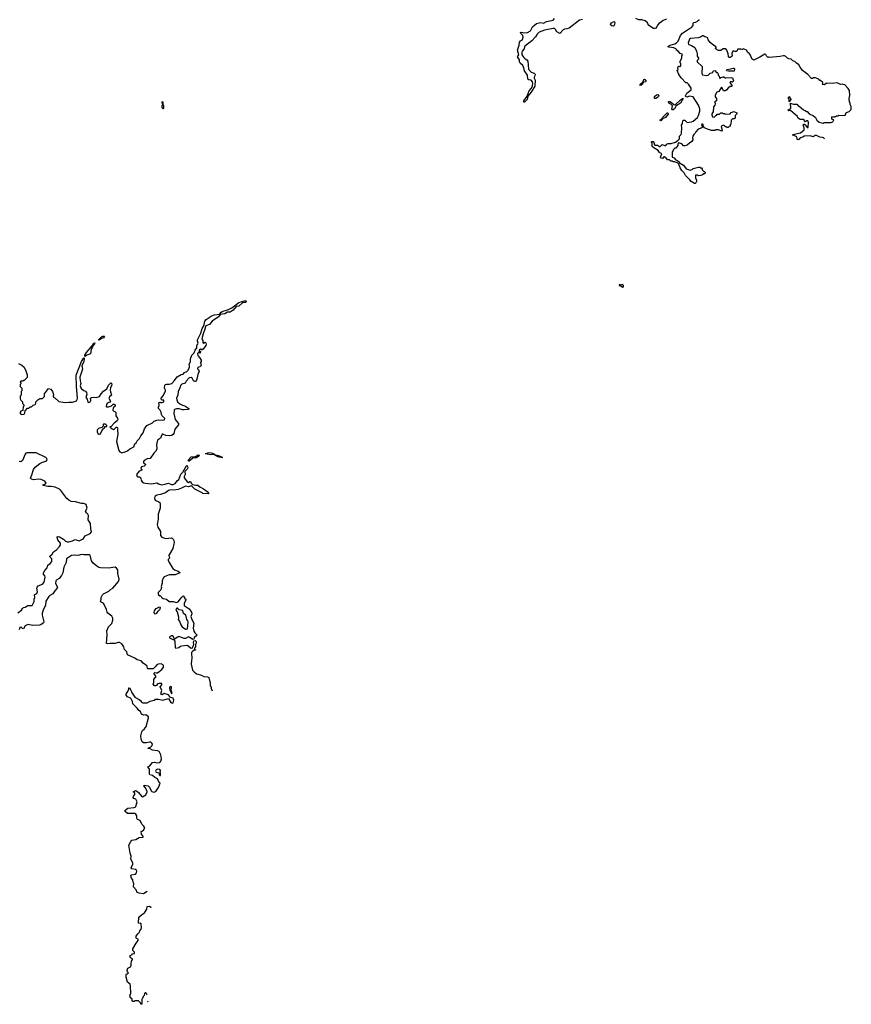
# Model space of a CAD drawing. Extents: x 2386897 to 2565480, y 579156 to 761880.
# Tile 158 of 191: x 2540084 to 2553678, y 644232 to 660332. Entities that reach past the tile are written whole.
import ezdxf

# ---------------------------------------------------------------- set-up
doc = ezdxf.new("R2010")
doc.units = 0

msp = doc.modelspace()

# ---------------------------------------------------------------- linework, layer by layer
at = {"layer": '0CON10XD'}
for points in [[(2549285, 660335), (2549237, 660325), (2549065, 660195), (2549025, 660181), (2548991, 660179), (2548965, 660168), (2548915, 660109), (2548862, 660132), (2548843, 660173), (2548825, 660186), (2548805, 660189), (2548661, 660159), (2548578, 660128), (2548544, 660095), (2548517, 660053), (2548456, 659984), (2548334, 659896), (2548329, 659855), (2548299, 659815), (2548293, 659795), (2548294, 659755), (2548322, 659712), (2548345, 659690), (2548376, 659675), (2548391, 659655), (2548399, 659525), (2548445, 659472), (2548495, 659458), (2548507, 659445), (2548508, 659435), (2548506, 659414), (2548492, 659395), (2548494, 659375), (2548509, 659345), (2548505, 659245), (2548445, 659148), (2548389, 659081), (2548381, 659029), (2548335, 658984), (2548324, 658985), (2548324, 659005), (2548379, 659081), (2548413, 659167), (2548448, 659212), (2548469, 659251), (2548470, 659295), (2548464, 659314), (2548445, 659346), (2548408, 659348), (2548392, 659362), (2548383, 659425), (2548337, 659497), (2548326, 659546), (2548310, 659585), (2548265, 659620), (2548256, 659645), (2548254, 659675), (2548223, 659725), (2548241, 659755), (2548222, 659835), (2548247, 659917), (2548253, 659965), (2548268, 659985), (2548301, 660009), (2548316, 660045), (2548311, 660075), (2548276, 660105), (2548270, 660125), (2548282, 660128), (2548335, 660116), (2548385, 660125), (2548435, 660152), (2548467, 660213), (2548530, 660270), (2548595, 660288), (2548645, 660278), (2548695, 660304), (2548805, 660324), (2548828, 660352)], [(2549783, 660227), (2549765, 660230), (2549747, 660245), (2549744, 660255), (2549758, 660282), (2549795, 660300), (2549807, 660297), (2549810, 660285), (2549809, 660255), (2549795, 660233), (2549783, 660227)], [(2550655, 660340), (2550603, 660317), (2550555, 660280), (2550545, 660280), (2550510, 660245), (2550500, 660215), (2550480, 660195), (2550465, 660190), (2550445, 660190), (2550370, 660235), (2550370, 660245), (2550350, 660265), (2550345, 660280), (2550306, 660316), (2550255, 660332), (2550205, 660328), (2550155, 660350)], [(2550580, 658285), (2550585, 658290), (2550623, 658273), (2550647, 658273), (2550660, 658295), (2550685, 658308), (2550735, 658308), (2550805, 658332), (2550849, 658361), (2550867, 658383), (2550869, 658425), (2550896, 658455), (2550903, 658475), (2550908, 658565), (2550900, 658605), (2550920, 658635), (2550925, 658680), (2550935, 658690), (2550957, 658687), (2550995, 658652), (2551065, 658660), (2551095, 658671), (2551164, 658735), (2551180, 658765), (2551203, 658837), (2551200, 658875), (2551180, 658935), (2551093, 659073), (2551025, 659079), (2550995, 659068), (2550973, 659073), (2550966, 659085), (2550990, 659130), (2551060, 659185), (2551058, 659215), (2551015, 659280), (2550995, 659300), (2550972, 659302), (2550895, 659380), (2550860, 659435), (2550860, 659445), (2550845, 659460), (2550840, 659485), (2550830, 659495), (2550832, 659508), (2550850, 659515), (2550842, 659545), (2550845, 659560), (2550855, 659570), (2550865, 659570), (2550875, 659560), (2550890, 659575), (2550890, 659615), (2550880, 659625), (2550880, 659655), (2550910, 659705), (2550910, 659745), (2550918, 659755), (2550915, 659770), (2550882, 659782), (2550846, 659816), (2550820, 659835), (2550820, 659845), (2550810, 659855), (2550775, 659872), (2550694, 659884), (2550680, 659895), (2550715, 659917), (2550795, 659940), (2550820, 659955), (2550847, 659983), (2550887, 660075), (2550916, 660114), (2551032, 660188), (2551068, 660205), (2551090, 660235), (2551090, 660275), (2551102, 660288), (2551135, 660290), (2551142, 660298), (2551158, 660302), (2551172, 660318), (2551188, 660322), (2551190, 660335)], [(2553239, 658382), (2553225, 658400), (2553205, 658408), (2553165, 658410), (2553109, 658439), (2553085, 658438), (2553055, 658418), (2553005, 658431), (2552905, 658427), (2552885, 658413), (2552839, 658401), (2552820, 658375), (2552805, 658369), (2552791, 658385), (2552788, 658418), (2552763, 658427), (2552720, 658445), (2552720, 658455), (2552845, 658480), (2552905, 658530), (2552907, 658563), (2552893, 658605), (2552902, 658628), (2552923, 658613), (2552955, 658572), (2552965, 658568), (2552975, 658572), (2552978, 658655), (2552967, 658677), (2552953, 658677), (2552925, 658662), (2552912, 658672), (2552910, 658685), (2552892, 658702), (2552845, 658700), (2552830, 658705), (2552805, 658730), (2552799, 658749), (2552685, 658850), (2552655, 658840), (2552642, 658852), (2552645, 658860), (2552678, 658872), (2552690, 658885), (2552682, 658968), (2552695, 658960), (2552735, 658952), (2552785, 658950), (2552815, 658920), (2552825, 658920), (2552895, 658860), (2552925, 658850), (2552945, 658830), (2552955, 658830), (2552990, 658795), (2553061, 658761), (2553091, 658731), (2553115, 658688), (2553150, 658655), (2553215, 658640), (2553235, 658650), (2553345, 658652), (2553377, 658663), (2553390, 658695), (2553372, 658702), (2553360, 658715), (2553360, 658735), (2553372, 658748), (2553395, 658740), (2553405, 658750), (2553425, 658750), (2553435, 658760), (2553455, 658760), (2553475, 658770), (2553535, 658768), (2553577, 658773), (2553590, 658785), (2553590, 658805), (2553600, 658815), (2553645, 658830), (2553677, 658863), (2553678, 658915), (2553660, 658945), (2553660, 658975), (2553650, 658985), (2553650, 659005), (2553640, 659015), (2553640, 659045), (2553652, 659095), (2553647, 659177), (2553628, 659208), (2553570, 659265), (2553545, 659270), (2553535, 659280), (2553503, 659273), (2553445, 659302), (2553365, 659290), (2553278, 659292), (2553232, 659268), (2553205, 659270), (2553200, 659275), (2553210, 659285), (2553210, 659305), (2553175, 659340), (2553165, 659340), (2553145, 659360), (2553095, 659380), (2553055, 659380), (2553045, 659370), (2553025, 659370), (2552967, 659437), (2552882, 659502), (2552840, 659555), (2552818, 659595), (2552780, 659620), (2552756, 659646), (2552722, 659662), (2552695, 659688), (2552654, 659694), (2552635, 659702), (2552605, 659733), (2552585, 659743), (2552565, 659743), (2552515, 659728), (2552457, 659727), (2552335, 659712), (2552325, 659720), (2552305, 659720), (2552295, 659730), (2552282, 659765), (2552265, 659771), (2552180, 659720), (2552085, 659672), (2552051, 659691), (2552031, 659751), (2552014, 659774), (2551988, 659795), (2551963, 659833), (2551915, 659858), (2551885, 659840), (2551875, 659848), (2551815, 659850), (2551810, 659825), (2551795, 659810), (2551775, 659810), (2551745, 659822), (2551723, 659785), (2551730, 659735), (2551695, 659712), (2551680, 659715), (2551668, 659728), (2551664, 659775), (2551645, 659832), (2551625, 659858), (2551584, 659856), (2551545, 659830), (2551505, 659830), (2551490, 659835), (2551475, 659850), (2551465, 659850), (2551460, 659865), (2551468, 659872), (2551470, 659885), (2551455, 659900), (2551445, 659900), (2551401, 659931), (2551371, 659961), (2551340, 660005), (2551330, 660035), (2551307, 660047), (2551285, 660050), (2551257, 660067), (2551245, 660070), (2551215, 660047), (2551173, 660037), (2551050, 660025), (2551035, 660012), (2551012, 659955), (2551014, 659934), (2551022, 659925), (2551068, 659908), (2551118, 659875), (2551145, 659820), (2551158, 659775), (2551158, 659738), (2551180, 659705), (2551180, 659685), (2551160, 659665), (2551160, 659645), (2551238, 659565), (2551233, 659455), (2551245, 659428), (2551305, 659417), (2551337, 659423), (2551372, 659458), (2551415, 659470), (2551422, 659488), (2551432, 659498), (2551445, 659500), (2551475, 659470), (2551485, 659470), (2551495, 659460), (2551500, 659425), (2551515, 659410), (2551523, 659383), (2551535, 659372), (2551553, 659387), (2551585, 659400), (2551595, 659400), (2551613, 659383), (2551629, 659379), (2551715, 659388), (2551735, 659380), (2551750, 659335), (2551748, 659322), (2551735, 659310), (2551728, 659318), (2551705, 659318), (2551690, 659305), (2551728, 659252), (2551718, 659242), (2551695, 659240), (2551678, 659222), (2551665, 659220), (2551643, 659187), (2551615, 659167), (2551589, 659169), (2551575, 659188), (2551567, 659217), (2551555, 659230), (2551513, 659157), (2551480, 659145), (2551453, 659097), (2551453, 659073), (2551472, 659042), (2551472, 659008), (2551458, 658992), (2551440, 658985), (2551460, 658965), (2551450, 658955), (2551447, 658933), (2551423, 658907), (2551420, 658825), (2551400, 658795), (2551400, 658775), (2551410, 658745), (2551435, 658740), (2551462, 658768), (2551478, 658772), (2551482, 658788), (2551525, 658790), (2551545, 658810), (2551565, 658810), (2551575, 658800), (2551605, 658800), (2551615, 658790), (2551695, 658792), (2551715, 658812), (2551755, 658832), (2551808, 658808), (2551808, 658792), (2551780, 658765), (2551778, 658722), (2551765, 658710), (2551735, 658710), (2551712, 658688), (2551710, 658625), (2551700, 658615), (2551698, 658592), (2551682, 658588), (2551665, 658570), (2551645, 658570), (2551638, 658578), (2551622, 658582), (2551595, 658610), (2551562, 658598), (2551550, 658585), (2551568, 658525), (2551558, 658512), (2551505, 658532), (2551455, 658530), (2551445, 658520), (2551395, 658520), (2551325, 658542), (2551280, 658565), (2551260, 658585), (2551258, 658615), (2551235, 658630), (2551230, 658605), (2551240, 658595), (2551238, 658572), (2551222, 658558), (2551175, 658542), (2551135, 658500), (2551128, 658475), (2551102, 658455), (2551088, 658425), (2551083, 658405), (2551088, 658365), (2551069, 658341), (2551030, 658315), (2550995, 658280), (2550955, 658268), (2550935, 658270), (2550905, 658300), (2550855, 658320), (2550840, 658295), (2550840, 658275), (2550828, 658252), (2550807, 658233), (2550795, 658230), (2550773, 658207), (2550751, 658159), (2550747, 658115), (2550752, 658082), (2550780, 658075), (2550800, 658050), (2550845, 658018), (2550871, 657991), (2550933, 657953), (2550980, 657895), (2551045, 657870), (2551053, 657877), (2551075, 657880), (2551095, 657900), (2551113, 657907), (2551178, 657922), (2551205, 657920), (2551215, 657910), (2551228, 657908), (2551240, 657895), (2551240, 657875), (2551265, 657850), (2551275, 657850), (2551288, 657838), (2551290, 657825), (2551278, 657812), (2551265, 657810), (2551247, 657793), (2551217, 657783), (2551185, 657780), (2551165, 657790), (2551132, 657788), (2551132, 657745), (2551146, 657706), (2551146, 657685), (2551138, 657662), (2551126, 657654), (2551115, 657656), (2551058, 657685), (2551036, 657716), (2550965, 657782), (2550947, 657827), (2550908, 657865), (2550880, 657910), (2550857, 657967), (2550840, 657985), (2550795, 658010), (2550765, 658010), (2550755, 658020), (2550725, 658020), (2550705, 658040), (2550673, 658043), (2550645, 658080), (2550635, 658080), (2550625, 658090), (2550615, 658090), (2550590, 658065), (2550565, 658068), (2550560, 658085), (2550578, 658138), (2550545, 658162), (2550522, 658192), (2550450, 658235), (2550425, 658260), (2550420, 658315), (2550410, 658325), (2550410, 658335), (2550415, 658340), (2550438, 658338), (2550450, 658325), (2550460, 658285), (2550468, 658278), (2550512, 658282), (2550545, 658260), (2550555, 658260), (2550580, 658285)], [(2551668, 659488), (2551644, 659494), (2551638, 659505), (2551645, 659517), (2551705, 659528), (2551745, 659542), (2551755, 659540), (2551768, 659525), (2551765, 659492), (2551668, 659488)], [(2550235, 659256), (2550223, 659263), (2550231, 659285), (2550270, 659310), (2550285, 659352), (2550295, 659357), (2550310, 659350), (2550322, 659325), (2550313, 659317), (2550281, 659309), (2550261, 659275), (2550245, 659261), (2550235, 659256)], [(2550485, 659044), (2550463, 659045), (2550458, 659055), (2550462, 659078), (2550495, 659104), (2550517, 659107), (2550529, 659089), (2550526, 659074), (2550512, 659058), (2550485, 659044)], [(2550747, 658857), (2550744, 658864), (2550754, 658925), (2550730, 658950), (2550696, 658965), (2550688, 658992), (2550693, 658997), (2550715, 658994), (2550774, 658944), (2550800, 658940), (2550885, 659024), (2550920, 659045), (2550930, 659045), (2550884, 658966), (2550815, 658923), (2550791, 658879), (2550765, 658859), (2550747, 658857)], [(2552665, 658990), (2552660, 658995), (2552660, 659035), (2552650, 659045), (2552650, 659065), (2552665, 659078), (2552670, 659075), (2552672, 659052), (2552688, 659035), (2552688, 659025), (2552672, 659008), (2552665, 658990)], [(2542435, 658880), (2542440, 658885), (2542442, 658922), (2542430, 658945), (2542430, 658985), (2542415, 658990), (2542410, 658985), (2542420, 658935), (2542410, 658925), (2542408, 658898), (2542425, 658880), (2542435, 658880)], [(2550565, 658681), (2550553, 658683), (2550555, 658696), (2550578, 658712), (2550593, 658735), (2550655, 658800), (2550665, 658808), (2550678, 658808), (2550686, 658796), (2550683, 658785), (2550639, 658731), (2550591, 658709), (2550565, 658681)], [(2549935, 655957), (2549955, 655962), (2549954, 655985), (2549935, 656002), (2549905, 655990), (2549895, 656000), (2549883, 655995), (2549885, 655984), (2549905, 655985), (2549935, 655957)], [(2540065, 654710), (2540120, 654685), (2540155, 654650), (2540185, 654590), (2540208, 654525), (2540208, 654482), (2540158, 654432), (2540145, 654430), (2540135, 654420), (2540105, 654420), (2540090, 654405), (2540100, 654395), (2540100, 654375), (2540090, 654365), (2540090, 654335), (2540120, 654305), (2540120, 654265), (2540110, 654255), (2540110, 654195), (2540090, 654175), (2540092, 654135), (2540105, 654110), (2540130, 654085), (2540130, 654055), (2540150, 654035), (2540150, 654015), (2540142, 654008), (2540138, 653942), (2540105, 653930), (2540088, 653905), (2540105, 653882), (2540120, 653875), (2540155, 653882), (2540167, 653903), (2540172, 653938), (2540212, 653978), (2540235, 653980), (2540255, 654000), (2540275, 654000), (2540305, 654030), (2540335, 654040), (2540347, 654063), (2540350, 654085), (2540385, 654120), (2540395, 654120), (2540415, 654138), (2540455, 654140), (2540488, 654172), (2540490, 654215), (2540555, 654300), (2540595, 654288), (2540620, 654255), (2540634, 654206), (2540630, 654175), (2540637, 654157), (2540658, 654148), (2540725, 654088), (2540825, 654071), (2540885, 654079), (2540945, 654076), (2541010, 654100), (2541025, 654120), (2541028, 654145), (2541011, 654335), (2541009, 654521), (2541095, 654743), (2541135, 654802), (2541140, 654795), (2541136, 654774), (2541128, 654725), (2541099, 654675), (2541109, 654615), (2541067, 654485), (2541070, 654425), (2541084, 654385), (2541074, 654346), (2541082, 654315), (2541095, 654297), (2541135, 654268), (2541158, 654258), (2541178, 654235), (2541179, 654201), (2541164, 654155), (2541189, 654129), (2541197, 654077), (2541215, 654070), (2541237, 654085), (2541248, 654105), (2541242, 654145), (2541255, 654156), (2541285, 654162), (2541336, 654156), (2541391, 654169), (2541414, 654215), (2541454, 654256), (2541506, 654294), (2541536, 654355), (2541575, 654392), (2541586, 654386), (2541589, 654355), (2541570, 654320), (2541564, 654275), (2541566, 654245), (2541582, 654195), (2541552, 654165), (2541543, 654145), (2541570, 654095), (2541555, 654080), (2541515, 654060), (2541504, 654036), (2541500, 654005), (2541505, 654000), (2541536, 654004), (2541585, 654020), (2541613, 654047), (2541630, 654045), (2541642, 654032), (2541642, 654015), (2541613, 653987), (2541608, 653948), (2541623, 653933), (2541651, 653921), (2541658, 653905), (2541653, 653853), (2541684, 653814), (2541686, 653795), (2541676, 653774), (2541646, 653744), (2541630, 653735), (2541578, 653682), (2541560, 653675), (2541595, 653640), (2541615, 653632), (2541635, 653640), (2541663, 653667), (2541677, 653667), (2541685, 653660), (2541682, 653615), (2541689, 653555), (2541668, 653435), (2541702, 653285), (2541720, 653265), (2541752, 653252), (2541808, 653265), (2541845, 653284), (2541884, 653316), (2541947, 653345), (2541966, 653394), (2541987, 653415), (2542004, 653446), (2542042, 653485), (2542063, 653527), (2542103, 653575), (2542125, 653640), (2542164, 653696), (2542255, 653742), (2542280, 653765), (2542325, 653782), (2542345, 653788), (2542425, 653783), (2542449, 653791), (2542455, 653810), (2542414, 653855), (2542404, 653875), (2542399, 653915), (2542382, 653945), (2542353, 653973), (2542352, 653995), (2542362, 654025), (2542360, 654065), (2542375, 654080), (2542385, 654072), (2542413, 654073), (2542438, 654085), (2542438, 654108), (2542415, 654110), (2542390, 654135), (2542435, 654190), (2542468, 654265), (2542470, 654275), (2542450, 654305), (2542458, 654355), (2542464, 654366), (2542485, 654372), (2542525, 654373), (2542570, 654385), (2542615, 654431), (2542658, 654492), (2542725, 654528), (2542755, 654536), (2542779, 654561), (2542815, 654578), (2542832, 654595), (2542858, 654645), (2542862, 654672), (2542856, 654695), (2542876, 654745), (2542874, 654786), (2542900, 654845), (2542938, 654885), (2542952, 654928), (2542981, 654965), (2542981, 655005), (2542999, 655045), (2542991, 655075), (2542992, 655095), (2543044, 655205), (2543065, 655285), (2543101, 655335), (2543106, 655384), (2543113, 655405), (2543132, 655428), (2543215, 655485), (2543265, 655507), (2543354, 655516), (2543373, 655545), (2543395, 655560), (2543498, 655592), (2543551, 655619), (2543665, 655708), (2543705, 655716), (2543755, 655734), (2543783, 655733), (2543794, 655725), (2543775, 655710), (2543725, 655702), (2543665, 655650), (2543620, 655640), (2543575, 655580), (2543542, 655558), (2543525, 655551), (2543481, 655549), (2543435, 655522), (2543360, 655510), (2543336, 655474), (2543229, 655401), (2543184, 655346), (2543126, 655324), (2543107, 655253), (2543081, 655195), (2543062, 655115), (2543076, 655085), (2543075, 655050), (2543087, 655043), (2543115, 655060), (2543125, 655050), (2543131, 655025), (2543126, 655004), (2543085, 654942), (2543055, 654930), (2543050, 654945), (2543037, 654947), (2543017, 654935), (2543015, 654910), (2543025, 654900), (2543035, 654910), (2543040, 654905), (2543035, 654880), (2543025, 654880), (2543015, 654890), (2543005, 654889), (2542993, 654875), (2542995, 654842), (2543025, 654810), (2543052, 654765), (2543052, 654745), (2543040, 654725), (2543050, 654675), (2543030, 654655), (2543005, 654650), (2542990, 654635), (2542990, 654625), (2543005, 654610), (2543018, 654575), (2542997, 654535), (2542993, 654495), (2542973, 654435), (2542955, 654417), (2542945, 654417), (2542926, 654426), (2542905, 654472), (2542885, 654480), (2542852, 654475), (2542806, 654424), (2542789, 654391), (2542736, 654374), (2542718, 654355), (2542704, 654315), (2542672, 654255), (2542670, 654195), (2542647, 654145), (2542650, 654115), (2542663, 654085), (2542702, 654052), (2542745, 654029), (2542785, 654020), (2542850, 653975), (2542850, 653965), (2542835, 653958), (2542770, 653955), (2542752, 653952), (2542689, 653969), (2542645, 653968), (2542615, 653956), (2542607, 653945), (2542606, 653895), (2542624, 653795), (2542679, 653729), (2542682, 653705), (2542620, 653635), (2542603, 653565), (2542592, 653548), (2542565, 653535), (2542535, 653530), (2542475, 653534), (2542425, 653557), (2542415, 653553), (2542405, 653542), (2542383, 653487), (2542339, 653455), (2542319, 653385), (2542324, 653315), (2542311, 653279), (2542274, 653245), (2542215, 653158), (2542165, 653149), (2542117, 653125), (2542107, 653105), (2542108, 653085), (2542142, 653065), (2542142, 653055), (2542119, 653031), (2542077, 653023), (2542062, 652995), (2542079, 652979), (2542080, 652965), (2542035, 652950), (2541993, 652895), (2542002, 652865), (2542017, 652857), (2542045, 652858), (2542058, 652845), (2542064, 652824)], [(2541385, 655093), (2541374, 655095), (2541376, 655105), (2541421, 655145), (2541445, 655156), (2541469, 655159), (2541455, 655130), (2541420, 655120), (2541385, 655093)], [(2541155, 654822), (2541148, 654828), (2541150, 654845), (2541175, 654892), (2541270, 655000), (2541293, 655045), (2541310, 655050), (2541305, 655030), (2541280, 655000), (2541268, 654965), (2541251, 654945), (2541239, 654871), (2541183, 654847), (2541155, 654822)], [(2541385, 653552), (2541405, 653560), (2541425, 653610), (2541447, 653643), (2541470, 653655), (2541470, 653665), (2541482, 653678), (2541508, 653682), (2541510, 653695), (2541485, 653720), (2541455, 653720), (2541450, 653715), (2541450, 653685), (2541438, 653672), (2541427, 653663), (2541373, 653647), (2541355, 653630), (2541348, 653615), (2541348, 653595), (2541362, 653565), (2541375, 653552), (2541385, 653552)], [(2540052, 650635), (2540114, 650676), (2540128, 650705), (2540145, 650720), (2540175, 650728), (2540215, 650751), (2540290, 650755), (2540318, 650818), (2540318, 650855), (2540329, 650885), (2540327, 650925), (2540332, 650935), (2540365, 650951), (2540375, 650975), (2540363, 651035), (2540367, 651055), (2540385, 651077), (2540455, 651101), (2540486, 651134), (2540502, 651215), (2540495, 651240), (2540474, 651255), (2540474, 651285), (2540495, 651324), (2540531, 651369), (2540544, 651415), (2540580, 651440), (2540607, 651475), (2540612, 651515), (2540580, 651545), (2540578, 651562), (2540615, 651594), (2540635, 651630), (2540685, 651663), (2540735, 651717), (2540751, 651745), (2540751, 651775), (2540706, 651825), (2540694, 651865), (2540698, 651875), (2540715, 651882), (2540735, 651876), (2540800, 651840), (2540834, 651804), (2540865, 651794), (2540885, 651792), (2540945, 651809), (2540993, 651833), (2541055, 651812), (2541112, 651838), (2541125, 651848), (2541155, 651892), (2541235, 651933), (2541258, 651955), (2541246, 652005), (2541241, 652095), (2541204, 652155), (2541206, 652226), (2541197, 652247), (2541175, 652267), (2541162, 652295), (2541188, 652345), (2541170, 652405), (2541135, 652421), (2541095, 652422), (2540998, 652448), (2540925, 652456), (2540885, 652474), (2540855, 652500), (2540756, 652635), (2540734, 652654), (2540665, 652687), (2540597, 652697), (2540545, 652697), (2540470, 652715), (2540460, 652725), (2540506, 652744), (2540518, 652755), (2540493, 652785), (2540435, 652812), (2540385, 652820), (2540315, 652809), (2540275, 652818), (2540263, 652835), (2540285, 652888), (2540311, 652975), (2540335, 653014), (2540415, 653076), (2540455, 653096), (2540515, 653112), (2540532, 653135), (2540529, 653155), (2540510, 653175), (2540355, 653250), (2540205, 653250), (2540185, 653244), (2540171, 653225), (2540128, 653122), (2540105, 653100), (2540075, 653107)], [(2542855, 653114), (2542842, 653115), (2542843, 653135), (2542885, 653184), (2542960, 653190), (2543004, 653216), (2543020, 653210), (2543022, 653205), (2543012, 653195), (2542975, 653166), (2542915, 653160), (2542855, 653114)], [(2543205, 653216), (2543120, 653235), (2543159, 653251), (2543190, 653255), (2543235, 653244), (2543268, 653225), (2543265, 653220), (2543205, 653216)], [(2543395, 653170), (2543323, 653185), (2543270, 653215), (2543292, 653218), (2543335, 653207), (2543395, 653176), (2543395, 653170)], [(2542064, 652824), (2542068, 652805), (2542086, 652776), (2542111, 652761), (2542135, 652756), (2542245, 652744), (2542325, 652758), (2542351, 652741), (2542405, 652724), (2542458, 652735), (2542515, 652756), (2542565, 652730), (2542595, 652729), (2542625, 652746), (2542662, 652798), (2542686, 652815), (2542719, 652901), (2542752, 652935), (2542815, 653048), (2542827, 653027), (2542830, 653005), (2542820, 652980), (2542784, 652945), (2542791, 652895), (2542774, 652865), (2542775, 652842), (2542825, 652770), (2542846, 652764), (2542865, 652782), (2542875, 652782), (2542888, 652755), (2542910, 652730), (2542965, 652720), (2542995, 652722), (2543028, 652695), (2543091, 652661), (2543149, 652619), (2543178, 652585), (2543172, 652578), (2543077, 652587), (2543065, 652597), (2542948, 652658), (2542895, 652709), (2542845, 652694), (2542795, 652702), (2542729, 652671), (2542675, 652652), (2542605, 652639), (2542557, 652643), (2542518, 652635), (2542465, 652593), (2542385, 652566), (2542323, 652557), (2542291, 652535), (2542287, 652505), (2542297, 652477), (2542359, 652449), (2542372, 652435), (2542382, 652412), (2542382, 652345), (2542346, 652245), (2542346, 652165), (2542333, 652075), (2542341, 652035), (2542385, 651965), (2542384, 651895), (2542405, 651870), (2542465, 651847), (2542565, 651858), (2542575, 651853), (2542595, 651836), (2542605, 651818), (2542610, 651785), (2542605, 651760), (2542586, 651684), (2542530, 651595), (2542523, 651575), (2542530, 651525), (2542513, 651505), (2542512, 651492), (2542526, 651455), (2542586, 651356), (2542615, 651337), (2542676, 651316), (2542700, 651295), (2542700, 651285), (2542625, 651256), (2542525, 651257), (2542447, 651223), (2542430, 651200), (2542414, 651155), (2542414, 651116), (2542398, 651065), (2542400, 651045), (2542392, 651008), (2542350, 650965), (2542350, 650945), (2542355, 650930), (2542375, 650910), (2542385, 650910), (2542398, 650898), (2542405, 650880), (2542415, 650880), (2542428, 650868), (2542486, 650856), (2542525, 650820), (2542595, 650820), (2542645, 650801), (2542682, 650818), (2542725, 650880), (2542755, 650910), (2542780, 650885), (2542780, 650875), (2542800, 650855), (2542802, 650845), (2542770, 650785), (2542773, 650755), (2542855, 650700), (2542894, 650645), (2542899, 650615), (2542881, 650575), (2542898, 650522), (2542929, 650465), (2542920, 650385), (2542930, 650335), (2542946, 650306), (2542978, 650275), (2542972, 650255), (2542935, 650230), (2542928, 650202), (2542908, 650198), (2542877, 650227), (2542845, 650242), (2542795, 650212), (2542775, 650213), (2542684, 650244), (2542663, 650237), (2542625, 650210), (2542615, 650210), (2542588, 650255), (2542565, 650256), (2542542, 650245), (2542532, 650235), (2542532, 650225), (2542585, 650198), (2542608, 650198), (2542620, 650165), (2542628, 650068), (2542638, 650058), (2542685, 650064), (2542714, 650086), (2542735, 650093), (2542815, 650103), (2542835, 650097), (2542875, 650062), (2542897, 650053), (2542908, 650062), (2542932, 650115), (2542927, 650155), (2542933, 650177), (2542952, 650182), (2542966, 650166), (2542968, 650135), (2542960, 650115), (2542958, 650072), (2542940, 650055), (2542942, 650032), (2542960, 650030), (2542960, 650025), (2542938, 650022), (2542915, 650008), (2542894, 649986), (2542890, 649975), (2542898, 649885), (2542890, 649855), (2542888, 649795), (2542910, 649695), (2542935, 649667), (2542975, 649633), (2543055, 649616), (2543095, 649594), (2543155, 649588), (2543177, 649575), (2543200, 649485), (2543200, 649440), (2543214, 649415), (2543214, 649395), (2543230, 649355)], [(2541688, 651335), (2541666, 651366), (2541645, 651380), (2541535, 651362), (2541405, 651368), (2541375, 651376), (2541344, 651395), (2541287, 651447), (2541256, 651485), (2541244, 651554), (2541236, 651576), (2541225, 651583), (2541135, 651580), (2541095, 651586), (2541035, 651568), (2540972, 651578), (2540929, 651571), (2540849, 651515), (2540846, 651454), (2540808, 651382), (2540788, 651285), (2540767, 651243), (2540729, 651195), (2540689, 651171), (2540674, 651155), (2540667, 651115), (2540701, 651055), (2540696, 651035), (2540658, 650995), (2540625, 650944), (2540575, 650916), (2540560, 650900), (2540512, 650825), (2540507, 650755), (2540472, 650695), (2540449, 650625), (2540449, 650595), (2540478, 650485), (2540475, 650470), (2540431, 650439), (2540405, 650431), (2540295, 650427), (2540225, 650440), (2540195, 650434), (2540172, 650418), (2540145, 650370), (2540130, 650375), (2540106, 650396), (2540085, 650392), (2540076, 650355)], [(2542168, 646079), (2542165, 646076), (2542105, 646040), (2542035, 646047), (2542005, 646058), (2541990, 646105), (2541946, 646155), (2541947, 646205), (2541937, 646227), (2541932, 646265), (2541910, 646295), (2541900, 646335), (2541905, 646350), (2541975, 646362), (2541991, 646379), (2542000, 646405), (2541992, 646425), (2541975, 646436), (2541918, 646448), (2541908, 646465), (2541932, 646525), (2541932, 646545), (2541902, 646605), (2541907, 646655), (2541890, 646705), (2541867, 646835), (2541899, 646895), (2541919, 646915), (2541983, 646927), (2542035, 646962), (2542095, 646963), (2542108, 646972), (2542077, 647015), (2542071, 647055), (2542078, 647065), (2542109, 647081), (2542127, 647115), (2542115, 647142), (2542081, 647175), (2542052, 647235), (2542012, 647255), (2541997, 647275), (2541999, 647315), (2541982, 647342), (2541965, 647353), (2541845, 647352), (2541807, 647385), (2541810, 647405), (2541850, 647440), (2541955, 647448), (2541974, 647455), (2541983, 647467), (2542003, 647545), (2541980, 647585), (2541948, 647598), (2541938, 647615), (2541944, 647635), (2541966, 647665), (2541964, 647684), (2541940, 647705), (2541961, 647719), (2541975, 647727), (2541995, 647720), (2542025, 647694), (2542075, 647633), (2542094, 647626), (2542145, 647658), (2542168, 647705), (2542168, 647715), (2542136, 647776), (2542112, 647805), (2542120, 647815), (2542184, 647804), (2542205, 647783), (2542231, 647721), (2542245, 647710), (2542275, 647701), (2542309, 647711), (2542354, 647776), (2542378, 647848), (2542365, 647860), (2542335, 647918), (2542295, 647938), (2542255, 647971), (2542212, 647985), (2542207, 647997), (2542206, 648076), (2542180, 648115), (2542209, 648131), (2542254, 648186), (2542285, 648192), (2542325, 648178), (2542375, 648184), (2542389, 648205), (2542400, 648245), (2542393, 648313), (2542365, 648366), (2542338, 648378), (2542255, 648390), (2542215, 648409), (2542180, 648415), (2542188, 648425), (2542221, 648439), (2542249, 648465), (2542256, 648485), (2542245, 648502), (2542226, 648516), (2542205, 648520), (2542155, 648506), (2542105, 648508), (2542085, 648525), (2542069, 648565), (2542064, 648624), (2542078, 648685), (2542091, 648709), (2542124, 648736), (2542152, 648775), (2542189, 648915), (2542187, 648935), (2542146, 648966), (2542105, 648960), (2542077, 648977), (2542058, 649018), (2542033, 649035), (2542006, 649076), (2541932, 649145), (2541928, 649185), (2541908, 649225), (2541895, 649238), (2541845, 649258), (2541822, 649285), (2541822, 649305), (2541858, 649355), (2541860, 649375), (2541870, 649385), (2541870, 649405), (2541880, 649405), (2541906, 649355), (2541910, 649335), (2541965, 649252), (2542035, 649217), (2542058, 649198), (2542075, 649172), (2542095, 649160), (2542167, 649163), (2542215, 649190), (2542284, 649206), (2542305, 649222), (2542355, 649220), (2542425, 649204), (2542515, 649230), (2542555, 649169), (2542575, 649154), (2542591, 649159), (2542604, 649205), (2542592, 649235), (2542547, 649247), (2542515, 649292), (2542445, 649312), (2542415, 649292), (2542400, 649295), (2542392, 649305), (2542410, 649365), (2542382, 649425), (2542408, 649455), (2542410, 649475), (2542405, 649480), (2542365, 649480), (2542335, 649470), (2542320, 649445), (2542305, 649438), (2542285, 649442), (2542268, 649465), (2542278, 649495), (2542278, 649545), (2542295, 649570), (2542310, 649575), (2542310, 649595), (2542280, 649635), (2542280, 649645), (2542295, 649660), (2542321, 649651), (2542335, 649653), (2542405, 649704), (2542433, 649745), (2542435, 649778), (2542395, 649799), (2542345, 649796), (2542327, 649785), (2542300, 649750), (2542265, 649720), (2542180, 649715), (2542171, 649721), (2542170, 649755), (2542163, 649765), (2542101, 649811), (2542067, 649847), (2542005, 649867), (2541965, 649892), (2541847, 649947), (2541835, 649993), (2541796, 650035), (2541786, 650075), (2541756, 650126), (2541715, 650149), (2541695, 650150), (2541645, 650134), (2541555, 650131), (2541525, 650124), (2541504, 650134), (2541513, 650275), (2541510, 650340), (2541538, 650405), (2541591, 650459), (2541605, 650515), (2541604, 650545), (2541590, 650580), (2541526, 650625), (2541512, 650642), (2541502, 650685), (2541459, 650779), (2541439, 650799), (2541416, 650806), (2541407, 650817), (2541418, 650855), (2541418, 650885), (2541436, 650925), (2541456, 650945), (2541543, 650987), (2541570, 651015), (2541604, 651035), (2541697, 651143), (2541708, 651185), (2541687, 651275), (2541688, 651335)], [(2542295, 650618), (2542315, 650623), (2542325, 650628), (2542345, 650658), (2542382, 650695), (2542385, 650718), (2542360, 650725), (2542350, 650715), (2542304, 650696), (2542282, 650668), (2542277, 650645), (2542282, 650625), (2542295, 650618)], [(2542795, 650368), (2542825, 650372), (2542838, 650478), (2542832, 650502), (2542814, 650525), (2542800, 650595), (2542764, 650624), (2542753, 650673), (2542691, 650681), (2542665, 650712), (2542655, 650712), (2542640, 650695), (2542638, 650675), (2542657, 650647), (2542679, 650565), (2542680, 650545), (2542672, 650525), (2542697, 650495), (2542716, 650435), (2542741, 650405), (2542795, 650368)], [(2542565, 649310), (2542576, 649325), (2542560, 649365), (2542568, 649425), (2542555, 649430), (2542530, 649415), (2542530, 649395), (2542540, 649385), (2542540, 649365), (2542550, 649355), (2542565, 649310)], [(2542385, 647972), (2542388, 648015), (2542380, 648025), (2542383, 648055), (2542375, 648072), (2542335, 648076), (2542315, 648067), (2542303, 648045), (2542308, 648035), (2542315, 648028), (2542358, 648018), (2542362, 647985), (2542375, 647972), (2542385, 647972)], [(2542166, 644388), (2542162, 644392), (2542158, 644408), (2542145, 644420), (2542135, 644420), (2542122, 644408), (2542120, 644375), (2542102, 644358), (2542090, 644325), (2542080, 644315), (2542078, 644232), (2542062, 644232), (2542058, 644258), (2542025, 644290), (2541965, 644290), (2541955, 644280), (2541935, 644280), (2541922, 644292), (2541920, 644315), (2541890, 644345), (2541890, 644365), (2541882, 644375), (2541898, 644415), (2541896, 644536), (2541889, 644559), (2541846, 644596), (2541823, 644675), (2541822, 644715), (2541832, 644728), (2541848, 644732), (2541860, 644745), (2541848, 644758), (2541840, 644785), (2541854, 644825), (2541894, 644846), (2541908, 644865), (2541904, 644895), (2541911, 644939), (2541928, 644965), (2541928, 644975), (2541895, 644992), (2541882, 645025), (2541920, 645045), (2541922, 645058), (2541955, 645060), (2541960, 645065), (2541960, 645085), (2541935, 645110), (2541935, 645140), (2541986, 645234), (2542022, 645275), (2542020, 645295), (2541995, 645308), (2541985, 645330), (2541986, 645345), (2542014, 645386), (2542041, 645409), (2542048, 645435), (2542066, 645454), (2542076, 645484), (2542068, 645548), (2542055, 645558), (2542033, 645553), (2542024, 645564), (2542034, 645655), (2542073, 645697), (2542123, 645727), (2542160, 645785), (2542170, 645830), (2542204, 645834), (2542225, 645822), (2542237, 645825)], [(2542184, 644271), (2542180, 644275), (2542181, 644283)]]:
    msp.add_lwpolyline(points, dxfattribs=at)

doc.saveas('drawing.dxf')
